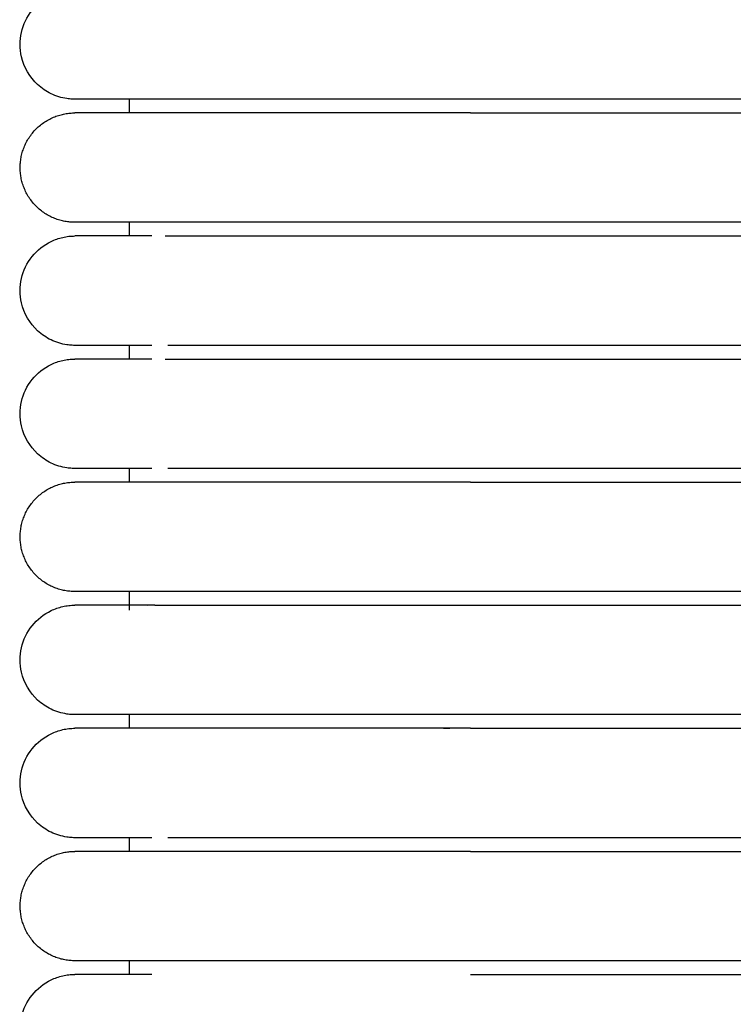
# Model space of a CAD drawing. Header units: millimetres. Extents: x -31695 to -19845, y -5614 to 7253.
# Tile 87 of 256: x -31406 to -31380, y 4864 to 4900. Entities that reach past the tile are written whole.
import ezdxf

# ---------------------------------------------------------------- set-up
doc = ezdxf.new("R2010")
doc.units = ezdxf.units.MM
doc.layers.add('2d', color=7, linetype='Continuous', true_color=0x000000)

msp = doc.modelspace()

# ---------------------------------------------------------------- linework, layer by layer
at = {"layer": '2d', "linetype": 'Continuous', "lineweight": -3}
for points, knots in [([(-31404.205, 4896.995), (-31404.238, 4896.995), (-31404.271, 4896.996), (-31404.371, 4897.001), (-31404.437, 4897.008), (-31404.503, 4897.017), (-31404.7, 4897.047), (-31404.893, 4897.107), (-31405.072, 4897.193), (-31405.252, 4897.28), (-31405.419, 4897.393), (-31405.565, 4897.529), (-31405.857, 4897.8), (-31406.066, 4898.161), (-31406.155, 4898.55), (-31406.221, 4898.842), (-31406.221, 4899.149), (-31406.154, 4899.44), (-31406.088, 4899.732), (-31405.955, 4900.008), (-31405.768, 4900.242), (-31405.582, 4900.476), (-31405.342, 4900.667), (-31405.072, 4900.797), (-31404.937, 4900.862), (-31404.795, 4900.912), (-31404.649, 4900.945), (-31404.576, 4900.962), (-31404.503, 4900.974), (-31404.391, 4900.987), (-31404.354, 4900.99), (-31404.288, 4900.993), (-31404.232, 4900.994), (-31404.204, 4900.995)], [23.44555, 23.44555, 23.44555, 23.44555, 23.445651, 23.445651, 23.445853, 23.445853, 23.445853, 24.046298, 24.046298, 24.046298, 24.647108, 24.647108, 24.647108, 25.861391, 25.861391, 25.861391, 26.766947, 26.766947, 26.766947, 27.671851, 27.671851, 27.671851, 28.577115, 28.577115, 28.577115, 29.026854, 29.026854, 29.026854, 29.266292, 29.266292, 29.386004, 29.386004, 29.475728, 29.475728, 29.475728, 29.475728]), ([(-31401.386, 4896.995), (-31402.069, 4896.995), (-31402.631, 4896.995), (-31403.067, 4896.995), (-31403.437, 4896.995), (-31403.715, 4896.995), (-31403.904, 4896.995), (-31404.092, 4896.995), (-31404.191, 4896.995), (-31404.204, 4896.995)], [0, 0, 0, 0, 8.585639, 8.585639, 8.585639, 15.831644, 15.831644, 15.831644, 22.972454, 22.972454, 22.972454, 22.972454]), ([(-31404.205, 4887.995), (-31404.238, 4887.995), (-31404.271, 4887.996), (-31404.371, 4888.001), (-31404.437, 4888.008), (-31404.503, 4888.017), (-31404.7, 4888.047), (-31404.893, 4888.107), (-31405.072, 4888.193), (-31405.252, 4888.28), (-31405.419, 4888.393), (-31405.565, 4888.529), (-31405.857, 4888.8), (-31406.066, 4889.161), (-31406.155, 4889.55), (-31406.221, 4889.842), (-31406.221, 4890.149), (-31406.154, 4890.44), (-31406.088, 4890.732), (-31405.955, 4891.008), (-31405.768, 4891.242), (-31405.582, 4891.476), (-31405.342, 4891.667), (-31405.072, 4891.797), (-31404.937, 4891.862), (-31404.795, 4891.912), (-31404.649, 4891.945), (-31404.576, 4891.962), (-31404.503, 4891.974), (-31404.391, 4891.987), (-31404.354, 4891.99), (-31404.288, 4891.993), (-31404.232, 4891.994), (-31404.204, 4891.995)], [23.445517, 23.445517, 23.445517, 23.445517, 23.445629, 23.445629, 23.445853, 23.445853, 23.445853, 24.046298, 24.046298, 24.046298, 24.647108, 24.647108, 24.647108, 25.861391, 25.861391, 25.861391, 26.766947, 26.766947, 26.766947, 27.671851, 27.671851, 27.671851, 28.577115, 28.577115, 28.577115, 29.026854, 29.026854, 29.026854, 29.266292, 29.266292, 29.386004, 29.386004, 29.475728, 29.475728, 29.475728, 29.475728]), ([(-31401.385, 4891.995), (-31402.071, 4891.995), (-31402.632, 4891.995), (-31403.066, 4891.995), (-31403.436, 4891.995), (-31403.715, 4891.995), (-31403.904, 4891.995), (-31404.092, 4891.995), (-31404.191, 4891.995), (-31404.204, 4891.995)], [0, 0, 0, 0, 8.649968, 8.649968, 8.649968, 15.950267, 15.950267, 15.950267, 23.144583, 23.144583, 23.144583, 23.144583]), ([(-31401.386, 4887.995), (-31402.069, 4887.995), (-31402.631, 4887.995), (-31403.067, 4887.995), (-31403.437, 4887.995), (-31403.715, 4887.995), (-31403.904, 4887.995), (-31404.092, 4887.995), (-31404.191, 4887.995), (-31404.204, 4887.995)], [0, 0, 0, 0, 8.58564, 8.58564, 8.58564, 15.831646, 15.831646, 15.831646, 22.972458, 22.972458, 22.972458, 22.972458]), ([(-31389.743, 4887.995), (-31389.944, 4887.995), (-31390.147, 4887.995), (-31390.348, 4887.995), (-31390.549, 4887.995), (-31390.75, 4887.995), (-31390.951, 4887.995), (-31391.152, 4887.995), (-31391.353, 4887.995), (-31391.553, 4887.995), (-31391.753, 4887.995), (-31391.952, 4887.995), (-31392.151, 4887.995), (-31392.35, 4887.995), (-31392.547, 4887.995), (-31392.744, 4887.995), (-31392.94, 4887.995), (-31393.136, 4887.995), (-31393.33, 4887.995), (-31393.354, 4887.995), (-31393.378, 4887.995), (-31393.402, 4887.995), (-31393.427, 4887.995), (-31393.451, 4887.995), (-31393.475, 4887.995), (-31393.523, 4887.995), (-31393.572, 4887.995), (-31393.62, 4887.995), (-31393.716, 4887.995), (-31393.812, 4887.995), (-31393.907, 4887.995), (-31394.098, 4887.995), (-31394.287, 4887.995), (-31394.474, 4887.995), (-31394.662, 4887.995), (-31394.847, 4887.995), (-31395.029, 4887.995), (-31395.21, 4887.995), (-31395.389, 4887.995), (-31395.564, 4887.995), (-31395.739, 4887.995), (-31395.911, 4887.995), (-31396.08, 4887.995), (-31396.249, 4887.995), (-31396.414, 4887.995), (-31396.576, 4887.995), (-31396.738, 4887.995), (-31396.897, 4887.995), (-31397.052, 4887.995), (-31397.206, 4887.995), (-31397.358, 4887.995), (-31397.505, 4887.995), (-31397.653, 4887.995), (-31397.797, 4887.995), (-31397.936, 4887.995), (-31398.076, 4887.995), (-31398.212, 4887.995), (-31398.345, 4887.995), (-31398.346, 4887.995), (-31398.348, 4887.995), (-31398.356, 4887.995), (-31398.36, 4887.995), (-31398.364, 4887.995), (-31398.368, 4887.995), (-31398.376, 4887.995), (-31398.383, 4887.995), (-31398.391, 4887.995), (-31398.407, 4887.995), (-31398.422, 4887.995), (-31398.437, 4887.995), (-31398.468, 4887.995), (-31398.499, 4887.995), (-31398.53, 4887.995), (-31398.56, 4887.995), (-31398.591, 4887.995), (-31398.621, 4887.995), (-31398.636, 4887.995), (-31398.651, 4887.995), (-31398.666, 4887.995), (-31398.674, 4887.995), (-31398.682, 4887.995), (-31398.689, 4887.995), (-31398.697, 4887.995), (-31398.704, 4887.995), (-31398.712, 4887.995), (-31398.742, 4887.995), (-31398.772, 4887.995), (-31398.801, 4887.995), (-31398.831, 4887.995), (-31398.861, 4887.995), (-31398.89, 4887.995), (-31398.92, 4887.995), (-31398.949, 4887.995), (-31398.978, 4887.995), (-31398.993, 4887.995), (-31399.007, 4887.995), (-31399.022, 4887.995), (-31399.036, 4887.995), (-31399.051, 4887.995), (-31399.065, 4887.995), (-31399.123, 4887.995), (-31399.18, 4887.995), (-31399.236, 4887.995), (-31399.293, 4887.995), (-31399.348, 4887.995), (-31399.403, 4887.995), (-31399.458, 4887.995), (-31399.513, 4887.995), (-31399.566, 4887.995), (-31399.62, 4887.995), (-31399.673, 4887.995), (-31399.725, 4887.995), (-31399.751, 4887.995), (-31399.777, 4887.995), (-31399.802, 4887.995), (-31399.828, 4887.995), (-31399.853, 4887.995), (-31399.879, 4887.995), (-31399.929, 4887.995), (-31399.979, 4887.995), (-31400.028, 4887.995), (-31400.04, 4887.995), (-31400.052, 4887.995), (-31400.065, 4887.995), (-31400.068, 4887.995), (-31400.071, 4887.995), (-31400.083, 4887.995), (-31400.089, 4887.995), (-31400.095, 4887.995), (-31400.101, 4887.995), (-31400.113, 4887.995), (-31400.125, 4887.995), (-31400.137, 4887.995), (-31400.149, 4887.995), (-31400.16, 4887.995), (-31400.172, 4887.995), (-31400.184, 4887.995), (-31400.196, 4887.995), (-31400.208, 4887.995), (-31400.219, 4887.995), (-31400.231, 4887.995), (-31400.242, 4887.995), (-31400.266, 4887.995), (-31400.289, 4887.995), (-31400.311, 4887.995), (-31400.334, 4887.995), (-31400.357, 4887.995), (-31400.379, 4887.995), (-31400.401, 4887.995), (-31400.423, 4887.995), (-31400.445, 4887.995), (-31400.451, 4887.995), (-31400.456, 4887.995), (-31400.461, 4887.995), (-31400.467, 4887.995), (-31400.472, 4887.995), (-31400.478, 4887.995), (-31400.483, 4887.995), (-31400.489, 4887.995), (-31400.494, 4887.995), (-31400.499, 4887.995), (-31400.505, 4887.995), (-31400.51, 4887.995), (-31400.531, 4887.995), (-31400.552, 4887.995), (-31400.573, 4887.995), (-31400.584, 4887.995), (-31400.594, 4887.995), (-31400.605, 4887.995), (-31400.615, 4887.995), (-31400.625, 4887.995), (-31400.635, 4887.995), (-31400.64, 4887.995), (-31400.646, 4887.995), (-31400.651, 4887.995), (-31400.653, 4887.995), (-31400.656, 4887.995), (-31400.666, 4887.995), (-31400.676, 4887.995), (-31400.686, 4887.995), (-31400.696, 4887.995), (-31400.701, 4887.995), (-31400.706, 4887.995), (-31400.711, 4887.995), (-31400.716, 4887.995), (-31400.721, 4887.995), (-31400.726, 4887.995), (-31400.728, 4887.995), (-31400.731, 4887.995), (-31400.74, 4887.995), (-31400.745, 4887.995), (-31400.75, 4887.995), (-31400.809, 4887.995)], [0, 0, 0, 0, 0.610358, 0.610358, 0.610358, 1.221927, 1.221927, 1.221927, 1.83461, 1.83461, 1.83461, 2.448304, 2.448304, 2.448304, 3.0629, 3.0629, 3.0629, 3.678308, 3.678308, 3.678308, 3.755279, 3.755279, 3.755279, 3.832262, 3.832262, 3.832262, 3.986263, 3.986263, 3.986263, 4.294407, 4.294407, 4.294407, 4.911284, 4.911284, 4.911284, 5.527266, 5.527266, 5.527266, 6.137548, 6.137548, 6.137548, 6.742447, 6.742447, 6.742447, 7.342023, 7.342023, 7.342023, 7.936208, 7.936208, 7.936208, 8.524878, 8.524878, 8.524878, 9.107824, 9.107824, 9.107824, 9.684792, 9.684792, 9.684792, 9.701692, 9.701692, 9.701692, 9.718601, 9.718601, 9.718601, 9.752443, 9.752443, 9.752443, 9.820216, 9.820216, 9.820216, 9.95612, 9.95612, 9.95612, 10.092494, 10.092494, 10.092494, 10.160856, 10.160856, 10.160856, 10.19508, 10.19508, 10.19508, 10.229333, 10.229333, 10.229333, 10.36663, 10.36663, 10.36663, 10.50438, 10.50438, 10.50438, 10.642574, 10.642574, 10.642574, 10.711837, 10.711837, 10.711837, 10.78121, 10.78121, 10.78121, 11.059782, 11.059782, 11.059782, 11.340054, 11.340054, 11.340054, 11.621987, 11.621987, 11.621987, 11.905551, 11.905551, 11.905551, 12.047936, 12.047936, 12.047936, 12.190719, 12.190719, 12.190719, 12.477472, 12.477472, 12.477472, 12.549405, 12.549405, 12.549405, 12.585409, 12.585409, 12.585409, 12.621437, 12.621437, 12.621437, 12.693566, 12.693566, 12.693566, 12.765793, 12.765793, 12.765793, 12.838117, 12.838117, 12.838117, 12.910539, 12.910539, 12.910539, 13.055673, 13.055673, 13.055673, 13.201197, 13.201197, 13.201197, 13.347111, 13.347111, 13.347111, 13.38365, 13.38365, 13.38365, 13.420214, 13.420214, 13.420214, 13.456803, 13.456803, 13.456803, 13.493415, 13.493415, 13.493415, 13.64011, 13.64011, 13.64011, 13.713606, 13.713606, 13.713606, 13.787199, 13.787199, 13.787199, 13.824034, 13.824034, 13.824034, 13.860892, 13.860892, 13.860892, 13.934684, 13.934684, 13.934684, 13.971618, 13.971618, 13.971618, 14.008576, 14.008576, 14.008576, 14.045559, 14.045559, 14.045559, 14.082567, 14.082567, 14.082567, 14.082567]), ([(-31404.205, 4883.495), (-31404.238, 4883.495), (-31404.271, 4883.496), (-31404.371, 4883.501), (-31404.437, 4883.508), (-31404.503, 4883.517), (-31404.7, 4883.547), (-31404.893, 4883.607), (-31405.072, 4883.693), (-31405.252, 4883.78), (-31405.419, 4883.893), (-31405.565, 4884.029), (-31405.857, 4884.3), (-31406.066, 4884.661), (-31406.155, 4885.05), (-31406.221, 4885.342), (-31406.221, 4885.649), (-31406.154, 4885.94), (-31406.088, 4886.232), (-31405.955, 4886.508), (-31405.768, 4886.742), (-31405.582, 4886.976), (-31405.342, 4887.167), (-31405.072, 4887.297), (-31404.937, 4887.362), (-31404.795, 4887.412), (-31404.649, 4887.445), (-31404.576, 4887.462), (-31404.503, 4887.474), (-31404.391, 4887.487), (-31404.354, 4887.49), (-31404.288, 4887.493), (-31404.232, 4887.494), (-31404.204, 4887.495)], [23.445666, 23.445666, 23.445666, 23.445666, 23.445728, 23.445728, 23.445853, 23.445853, 23.445853, 24.046298, 24.046298, 24.046298, 24.647108, 24.647108, 24.647108, 25.861391, 25.861391, 25.861391, 26.766947, 26.766947, 26.766947, 27.671851, 27.671851, 27.671851, 28.577115, 28.577115, 28.577115, 29.026854, 29.026854, 29.026854, 29.266292, 29.266292, 29.386004, 29.386004, 29.475728, 29.475728, 29.475728, 29.475728]), ([(-31401.385, 4887.495), (-31402.071, 4887.495), (-31402.632, 4887.495), (-31403.066, 4887.495), (-31403.436, 4887.495), (-31403.715, 4887.495), (-31403.904, 4887.495), (-31404.092, 4887.495), (-31404.191, 4887.495), (-31404.204, 4887.495)], [0, 0, 0, 0, 8.649968, 8.649968, 8.649968, 15.950267, 15.950267, 15.950267, 23.144583, 23.144583, 23.144583, 23.144583]), ([(-31401.386, 4883.495), (-31402.069, 4883.495), (-31402.631, 4883.495), (-31403.067, 4883.495), (-31403.437, 4883.495), (-31403.715, 4883.495), (-31403.904, 4883.495), (-31404.092, 4883.495), (-31404.191, 4883.495), (-31404.204, 4883.495)], [0, 0, 0, 0, 8.585641, 8.585641, 8.585641, 15.831647, 15.831647, 15.831647, 22.972459, 22.972459, 22.972459, 22.972459]), ([(-31389.743, 4883.495), (-31389.944, 4883.495), (-31390.147, 4883.495), (-31390.348, 4883.495), (-31390.549, 4883.495), (-31390.75, 4883.495), (-31390.951, 4883.495), (-31391.152, 4883.495), (-31391.353, 4883.495), (-31391.553, 4883.495), (-31391.753, 4883.495), (-31391.952, 4883.495), (-31392.151, 4883.495), (-31392.35, 4883.495), (-31392.547, 4883.495), (-31392.744, 4883.495), (-31392.94, 4883.495), (-31393.136, 4883.495), (-31393.33, 4883.495), (-31393.354, 4883.495), (-31393.378, 4883.495), (-31393.402, 4883.495), (-31393.427, 4883.495), (-31393.451, 4883.495), (-31393.475, 4883.495), (-31393.523, 4883.495), (-31393.572, 4883.495), (-31393.62, 4883.495), (-31393.716, 4883.495), (-31393.812, 4883.495), (-31393.907, 4883.495), (-31394.098, 4883.495), (-31394.287, 4883.495), (-31394.474, 4883.495), (-31394.662, 4883.495), (-31394.847, 4883.495), (-31395.029, 4883.495), (-31395.21, 4883.495), (-31395.389, 4883.495), (-31395.564, 4883.495), (-31395.739, 4883.495), (-31395.911, 4883.495), (-31396.08, 4883.495), (-31396.249, 4883.495), (-31396.414, 4883.495), (-31396.576, 4883.495), (-31396.738, 4883.495), (-31396.897, 4883.495), (-31397.052, 4883.495), (-31397.206, 4883.495), (-31397.358, 4883.495), (-31397.505, 4883.495), (-31397.652, 4883.495), (-31397.796, 4883.495), (-31397.936, 4883.495), (-31398.076, 4883.495), (-31398.212, 4883.495), (-31398.345, 4883.495), (-31398.346, 4883.495), (-31398.348, 4883.495), (-31398.356, 4883.495), (-31398.36, 4883.495), (-31398.364, 4883.495), (-31398.368, 4883.495), (-31398.376, 4883.495), (-31398.383, 4883.495), (-31398.391, 4883.495), (-31398.407, 4883.495), (-31398.422, 4883.495), (-31398.437, 4883.495), (-31398.468, 4883.495), (-31398.499, 4883.495), (-31398.53, 4883.495), (-31398.56, 4883.495), (-31398.591, 4883.495), (-31398.621, 4883.495), (-31398.636, 4883.495), (-31398.651, 4883.495), (-31398.666, 4883.495), (-31398.674, 4883.495), (-31398.682, 4883.495), (-31398.689, 4883.495), (-31398.697, 4883.495), (-31398.704, 4883.495), (-31398.712, 4883.495), (-31398.742, 4883.495), (-31398.772, 4883.495), (-31398.801, 4883.495), (-31398.831, 4883.495), (-31398.861, 4883.495), (-31398.89, 4883.495), (-31398.92, 4883.495), (-31398.949, 4883.495), (-31398.978, 4883.495), (-31398.993, 4883.495), (-31399.007, 4883.495), (-31399.022, 4883.495), (-31399.036, 4883.495), (-31399.051, 4883.495), (-31399.065, 4883.495), (-31399.123, 4883.495), (-31399.18, 4883.495), (-31399.236, 4883.495), (-31399.293, 4883.495), (-31399.348, 4883.495), (-31399.403, 4883.495), (-31399.458, 4883.495), (-31399.513, 4883.495), (-31399.566, 4883.495), (-31399.62, 4883.495), (-31399.673, 4883.495), (-31399.725, 4883.495), (-31399.751, 4883.495), (-31399.777, 4883.495), (-31399.802, 4883.495), (-31399.828, 4883.495), (-31399.854, 4883.495), (-31399.879, 4883.495), (-31399.929, 4883.495), (-31399.979, 4883.495), (-31400.028, 4883.495), (-31400.04, 4883.495), (-31400.052, 4883.495), (-31400.065, 4883.495), (-31400.068, 4883.495), (-31400.071, 4883.495), (-31400.083, 4883.495), (-31400.089, 4883.495), (-31400.095, 4883.495), (-31400.101, 4883.495), (-31400.113, 4883.495), (-31400.125, 4883.495), (-31400.137, 4883.495), (-31400.149, 4883.495), (-31400.16, 4883.495), (-31400.172, 4883.495), (-31400.184, 4883.495), (-31400.196, 4883.495), (-31400.208, 4883.495), (-31400.219, 4883.495), (-31400.231, 4883.495), (-31400.242, 4883.495), (-31400.266, 4883.495), (-31400.289, 4883.495), (-31400.311, 4883.495), (-31400.334, 4883.495), (-31400.357, 4883.495), (-31400.379, 4883.495), (-31400.401, 4883.495), (-31400.423, 4883.495), (-31400.445, 4883.495), (-31400.451, 4883.495), (-31400.456, 4883.495), (-31400.461, 4883.495), (-31400.467, 4883.495), (-31400.472, 4883.495), (-31400.478, 4883.495), (-31400.483, 4883.495), (-31400.489, 4883.495), (-31400.494, 4883.495), (-31400.499, 4883.495), (-31400.505, 4883.495), (-31400.51, 4883.495), (-31400.531, 4883.495), (-31400.553, 4883.495), (-31400.573, 4883.495), (-31400.584, 4883.495), (-31400.594, 4883.495), (-31400.605, 4883.495), (-31400.615, 4883.495), (-31400.625, 4883.495), (-31400.635, 4883.495), (-31400.64, 4883.495), (-31400.646, 4883.495), (-31400.651, 4883.495), (-31400.653, 4883.495), (-31400.656, 4883.495), (-31400.666, 4883.495), (-31400.676, 4883.495), (-31400.686, 4883.495), (-31400.696, 4883.495), (-31400.701, 4883.495), (-31400.706, 4883.495), (-31400.711, 4883.495), (-31400.716, 4883.495), (-31400.721, 4883.495), (-31400.726, 4883.495), (-31400.728, 4883.495), (-31400.731, 4883.495), (-31400.74, 4883.495), (-31400.745, 4883.495), (-31400.75, 4883.495), (-31400.809, 4883.495)], [0, 0, 0, 0, 0.610358, 0.610358, 0.610358, 1.221927, 1.221927, 1.221927, 1.83461, 1.83461, 1.83461, 2.448304, 2.448304, 2.448304, 3.0629, 3.0629, 3.0629, 3.678308, 3.678308, 3.678308, 3.75528, 3.75528, 3.75528, 3.832263, 3.832263, 3.832263, 3.986264, 3.986264, 3.986264, 4.294407, 4.294407, 4.294407, 4.911284, 4.911284, 4.911284, 5.527266, 5.527266, 5.527266, 6.137548, 6.137548, 6.137548, 6.742447, 6.742447, 6.742447, 7.342024, 7.342024, 7.342024, 7.936209, 7.936209, 7.936209, 8.524879, 8.524879, 8.524879, 9.107824, 9.107824, 9.107824, 9.684792, 9.684792, 9.684792, 9.701692, 9.701692, 9.701692, 9.718602, 9.718602, 9.718602, 9.752443, 9.752443, 9.752443, 9.820216, 9.820216, 9.820216, 9.95612, 9.95612, 9.95612, 10.092495, 10.092495, 10.092495, 10.160857, 10.160857, 10.160857, 10.195081, 10.195081, 10.195081, 10.229334, 10.229334, 10.229334, 10.366631, 10.366631, 10.366631, 10.50438, 10.50438, 10.50438, 10.642575, 10.642575, 10.642575, 10.711838, 10.711838, 10.711838, 10.78121, 10.78121, 10.78121, 11.059782, 11.059782, 11.059782, 11.340054, 11.340054, 11.340054, 11.621987, 11.621987, 11.621987, 11.905552, 11.905552, 11.905552, 12.047936, 12.047936, 12.047936, 12.190719, 12.190719, 12.190719, 12.477472, 12.477472, 12.477472, 12.549406, 12.549406, 12.549406, 12.585409, 12.585409, 12.585409, 12.621437, 12.621437, 12.621437, 12.693567, 12.693567, 12.693567, 12.765794, 12.765794, 12.765794, 12.838118, 12.838118, 12.838118, 12.910539, 12.910539, 12.910539, 13.055674, 13.055674, 13.055674, 13.201198, 13.201198, 13.201198, 13.347111, 13.347111, 13.347111, 13.38365, 13.38365, 13.38365, 13.420214, 13.420214, 13.420214, 13.456803, 13.456803, 13.456803, 13.493416, 13.493416, 13.493416, 13.640111, 13.640111, 13.640111, 13.713606, 13.713606, 13.713606, 13.7872, 13.7872, 13.7872, 13.824034, 13.824034, 13.824034, 13.860893, 13.860893, 13.860893, 13.934685, 13.934685, 13.934685, 13.971618, 13.971618, 13.971618, 14.008576, 14.008576, 14.008576, 14.045559, 14.045559, 14.045559, 14.082568, 14.082568, 14.082568, 14.082568]), ([(-31404.205, 4874.495), (-31404.238, 4874.495), (-31404.271, 4874.496), (-31404.371, 4874.501), (-31404.437, 4874.508), (-31404.503, 4874.517), (-31404.7, 4874.547), (-31404.892, 4874.607), (-31405.072, 4874.693), (-31405.252, 4874.78), (-31405.419, 4874.893), (-31405.565, 4875.029), (-31405.857, 4875.3), (-31406.066, 4875.661), (-31406.155, 4876.05), (-31406.221, 4876.342), (-31406.221, 4876.649), (-31406.154, 4876.94), (-31406.088, 4877.232), (-31405.955, 4877.508), (-31405.768, 4877.742), (-31405.582, 4877.976), (-31405.342, 4878.167), (-31405.072, 4878.297), (-31404.937, 4878.362), (-31404.795, 4878.412), (-31404.649, 4878.445), (-31404.576, 4878.462), (-31404.503, 4878.474), (-31404.391, 4878.487), (-31404.354, 4878.49), (-31404.288, 4878.493), (-31404.232, 4878.494), (-31404.204, 4878.495)], [23.444104, 23.444104, 23.444104, 23.444104, 23.444673, 23.444673, 23.445821, 23.445821, 23.445821, 24.04618, 24.04618, 24.04618, 24.646988, 24.646988, 24.646988, 25.861277, 25.861277, 25.861277, 26.766819, 26.766819, 26.766819, 27.671715, 27.671715, 27.671715, 28.57696, 28.57696, 28.57696, 29.026694, 29.026694, 29.026694, 29.266131, 29.266131, 29.385842, 29.385842, 29.475564, 29.475564, 29.475564, 29.475564]), ([(-31401.385, 4878.495), (-31402.071, 4878.495), (-31402.632, 4878.495), (-31403.066, 4878.495), (-31403.436, 4878.495), (-31403.715, 4878.495), (-31403.904, 4878.495), (-31404.092, 4878.495), (-31404.191, 4878.495), (-31404.204, 4878.495)], [0, 0, 0, 0, 8.649967, 8.649967, 8.649967, 15.950266, 15.950266, 15.950266, 23.144582, 23.144582, 23.144582, 23.144582]), ([(-31401.277, 4878.495), (-31401.281, 4878.495), (-31401.285, 4878.495), (-31401.304, 4878.495), (-31401.319, 4878.495), (-31401.333, 4878.495)], [2.497675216, 2.497675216, 2.497675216, 2.497675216, 2.497967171, 2.497967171, 2.498976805, 2.498976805, 2.498976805, 2.498976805]), ([(-31401.277, 4878.495), (-31401.273, 4878.495), (-31401.27, 4878.495), (-31401.266, 4878.495), (-31401.224, 4878.495), (-31401.179, 4878.495), (-31401.131, 4878.495), (-31401.083, 4878.495), (-31401.032, 4878.495), (-31400.979, 4878.495), (-31400.953, 4878.495), (-31400.926, 4878.495), (-31400.898, 4878.495)], [2.256389, 2.256389, 2.256389, 2.256389, 2.294674, 2.294674, 2.294674, 2.750256, 2.750256, 2.750256, 3.204628, 3.204628, 3.204628, 3.431183, 3.431183, 3.431183, 3.431183]), ([(-31401.386, 4874.495), (-31402.069, 4874.495), (-31402.631, 4874.495), (-31403.067, 4874.495), (-31403.437, 4874.495), (-31403.715, 4874.495), (-31403.904, 4874.495), (-31404.093, 4874.495), (-31404.191, 4874.495), (-31404.204, 4874.495)], [0, 0, 0, 0, 8.587773, 8.587773, 8.587773, 15.835579, 15.835579, 15.835579, 22.978165, 22.978165, 22.978165, 22.978165]), ([(-31404.204, 4869.995), (-31404.205, 4869.995), (-31404.205, 4869.995), (-31404.238, 4869.995), (-31404.271, 4869.996), (-31404.371, 4870.001), (-31404.437, 4870.008), (-31404.503, 4870.017), (-31404.7, 4870.047), (-31404.892, 4870.107), (-31405.072, 4870.193), (-31405.252, 4870.28), (-31405.419, 4870.393), (-31405.565, 4870.529), (-31405.857, 4870.8), (-31406.066, 4871.161), (-31406.155, 4871.55), (-31406.221, 4871.842), (-31406.221, 4872.149), (-31406.154, 4872.44), (-31406.088, 4872.732), (-31405.955, 4873.008), (-31405.768, 4873.242), (-31405.582, 4873.476), (-31405.342, 4873.667), (-31405.072, 4873.797), (-31404.937, 4873.862), (-31404.795, 4873.912), (-31404.649, 4873.945), (-31404.576, 4873.962), (-31404.503, 4873.974), (-31404.391, 4873.987), (-31404.354, 4873.99), (-31404.288, 4873.993), (-31404.232, 4873.994), (-31404.204, 4873.995)], [22.969496, 22.969496, 22.969496, 22.969496, 23.039465, 23.039465, 23.140712, 23.140712, 23.343271, 23.343271, 23.343271, 23.952265, 23.952265, 23.952265, 24.561714, 24.561714, 24.561714, 25.793468, 25.793468, 25.793468, 26.712033, 26.712033, 26.712033, 27.629944, 27.629944, 27.629944, 28.548208, 28.548208, 28.548208, 29.004411, 29.004411, 29.004411, 29.247292, 29.247292, 29.368725, 29.368725, 29.459737, 29.459737, 29.459737, 29.459737]), ([(-31391.498, 4873.995), (-31397.406, 4873.995), (-31401.289, 4873.995), (-31403.066, 4873.995), (-31403.436, 4873.995), (-31403.715, 4873.995), (-31403.904, 4873.995), (-31404.092, 4873.995), (-31404.191, 4873.995), (-31404.204, 4873.995)], [-26.131293, -26.131293, -26.131293, -26.131293, 8.818765, 8.818765, 8.818765, 16.034048, 16.034048, 16.034048, 23.144582, 23.144582, 23.144582, 23.144582]), ([(-31389.743, 4873.995), (-31389.945, 4873.995), (-31390.53, 4873.995), (-31391.116, 4873.995), (-31391.498, 4873.995)], [1.5131938, 1.5131938, 1.5131938, 1.5131938, 1.5643554, 1.6619678, 1.6619678, 1.6619678, 1.6619678]), ([(-31401.386, 4869.995), (-31402.069, 4869.995), (-31402.631, 4869.995), (-31403.067, 4869.995), (-31403.437, 4869.995), (-31403.715, 4869.995), (-31403.904, 4869.995), (-31404.093, 4869.995), (-31404.191, 4869.995), (-31404.204, 4869.995)], [0, 0, 0, 0, 8.587774, 8.587774, 8.587774, 15.835581, 15.835581, 15.835581, 22.978167, 22.978167, 22.978167, 22.978167]), ([(-31390.531, 4869.995), (-31390.671, 4869.995), (-31390.811, 4869.995), (-31390.951, 4869.995), (-31391.152, 4869.995), (-31391.353, 4869.995), (-31391.553, 4869.995), (-31391.753, 4869.995), (-31391.952, 4869.995), (-31392.151, 4869.995), (-31392.35, 4869.995), (-31392.547, 4869.995), (-31392.744, 4869.995), (-31392.94, 4869.995), (-31393.136, 4869.995), (-31393.33, 4869.995), (-31393.354, 4869.995), (-31393.378, 4869.995), (-31393.402, 4869.995), (-31393.427, 4869.995), (-31393.451, 4869.995), (-31393.475, 4869.995), (-31393.523, 4869.995), (-31393.572, 4869.995), (-31393.62, 4869.995), (-31393.716, 4869.995), (-31393.812, 4869.995), (-31393.907, 4869.995), (-31394.098, 4869.995), (-31394.287, 4869.995), (-31394.474, 4869.995), (-31394.662, 4869.995), (-31394.847, 4869.995), (-31395.029, 4869.995), (-31395.21, 4869.995), (-31395.389, 4869.995), (-31395.564, 4869.995), (-31395.739, 4869.995), (-31395.911, 4869.995), (-31396.08, 4869.995), (-31396.249, 4869.995), (-31396.414, 4869.995), (-31396.576, 4869.995), (-31396.738, 4869.995), (-31396.897, 4869.995), (-31397.052, 4869.995), (-31397.206, 4869.995), (-31397.358, 4869.995), (-31397.505, 4869.995), (-31397.653, 4869.995), (-31397.797, 4869.995), (-31397.936, 4869.995), (-31398.076, 4869.995), (-31398.212, 4869.995), (-31398.345, 4869.995), (-31398.346, 4869.995), (-31398.348, 4869.995), (-31398.356, 4869.995), (-31398.36, 4869.995), (-31398.364, 4869.995), (-31398.368, 4869.995), (-31398.376, 4869.995), (-31398.383, 4869.995), (-31398.391, 4869.995), (-31398.407, 4869.995), (-31398.422, 4869.995), (-31398.437, 4869.995), (-31398.468, 4869.995), (-31398.499, 4869.995), (-31398.53, 4869.995), (-31398.56, 4869.995), (-31398.591, 4869.995), (-31398.621, 4869.995), (-31398.636, 4869.995), (-31398.651, 4869.995), (-31398.666, 4869.995), (-31398.674, 4869.995), (-31398.682, 4869.995), (-31398.689, 4869.995), (-31398.697, 4869.995), (-31398.704, 4869.995), (-31398.712, 4869.995), (-31398.742, 4869.995), (-31398.772, 4869.995), (-31398.801, 4869.995), (-31398.831, 4869.995), (-31398.861, 4869.995), (-31398.89, 4869.995), (-31398.92, 4869.995), (-31398.949, 4869.995), (-31398.978, 4869.995), (-31398.993, 4869.995), (-31399.007, 4869.995), (-31399.022, 4869.995), (-31399.036, 4869.995), (-31399.051, 4869.995), (-31399.065, 4869.995), (-31399.123, 4869.995), (-31399.18, 4869.995), (-31399.236, 4869.995), (-31399.293, 4869.995), (-31399.348, 4869.995), (-31399.403, 4869.995), (-31399.458, 4869.995), (-31399.513, 4869.995), (-31399.566, 4869.995), (-31399.62, 4869.995), (-31399.673, 4869.995), (-31399.725, 4869.995), (-31399.751, 4869.995), (-31399.777, 4869.995), (-31399.802, 4869.995), (-31399.828, 4869.995), (-31399.853, 4869.995), (-31399.879, 4869.995), (-31399.929, 4869.995), (-31399.979, 4869.995), (-31400.028, 4869.995), (-31400.04, 4869.995), (-31400.052, 4869.995), (-31400.065, 4869.995), (-31400.068, 4869.995), (-31400.071, 4869.995), (-31400.083, 4869.995), (-31400.089, 4869.995), (-31400.095, 4869.995), (-31400.101, 4869.995), (-31400.113, 4869.995), (-31400.125, 4869.995), (-31400.137, 4869.995), (-31400.149, 4869.995), (-31400.16, 4869.995), (-31400.172, 4869.995), (-31400.184, 4869.995), (-31400.196, 4869.995), (-31400.208, 4869.995), (-31400.219, 4869.995), (-31400.231, 4869.995), (-31400.242, 4869.995), (-31400.266, 4869.995), (-31400.289, 4869.995), (-31400.311, 4869.995), (-31400.334, 4869.995), (-31400.357, 4869.995), (-31400.379, 4869.995), (-31400.401, 4869.995), (-31400.423, 4869.995), (-31400.445, 4869.995), (-31400.451, 4869.995), (-31400.456, 4869.995), (-31400.461, 4869.995), (-31400.467, 4869.995), (-31400.472, 4869.995), (-31400.478, 4869.995), (-31400.483, 4869.995), (-31400.489, 4869.995), (-31400.494, 4869.995), (-31400.499, 4869.995), (-31400.505, 4869.995), (-31400.51, 4869.995), (-31400.531, 4869.995), (-31400.552, 4869.995), (-31400.573, 4869.995), (-31400.584, 4869.995), (-31400.594, 4869.995), (-31400.605, 4869.995), (-31400.615, 4869.995), (-31400.625, 4869.995), (-31400.635, 4869.995), (-31400.64, 4869.995), (-31400.646, 4869.995), (-31400.651, 4869.995), (-31400.653, 4869.995), (-31400.656, 4869.995), (-31400.666, 4869.995), (-31400.676, 4869.995), (-31400.686, 4869.995), (-31400.696, 4869.995), (-31400.701, 4869.995), (-31400.706, 4869.995), (-31400.711, 4869.995), (-31400.716, 4869.995), (-31400.721, 4869.995), (-31400.726, 4869.995), (-31400.728, 4869.995), (-31400.731, 4869.995), (-31400.74, 4869.995), (-31400.745, 4869.995), (-31400.75, 4869.995), (-31400.809, 4869.995)], [2.547755, 2.547755, 2.547755, 2.547755, 2.973535, 2.973535, 2.973535, 3.586578, 3.586578, 3.586578, 4.200631, 4.200631, 4.200631, 4.815587, 4.815587, 4.815587, 5.431356, 5.431356, 5.431356, 5.508372, 5.508372, 5.508372, 5.5854, 5.5854, 5.5854, 5.739492, 5.739492, 5.739492, 6.047816, 6.047816, 6.047816, 6.665054, 6.665054, 6.665054, 7.281397, 7.281397, 7.281397, 7.892036, 7.892036, 7.892036, 8.49729, 8.49729, 8.49729, 9.097218, 9.097218, 9.097218, 9.691751, 9.691751, 9.691751, 10.280766, 10.280766, 10.280766, 10.864053, 10.864053, 10.864053, 11.441359, 11.441359, 11.441359, 11.458269, 11.458269, 11.458269, 11.475188, 11.475188, 11.475188, 11.509049, 11.509049, 11.509049, 11.576862, 11.576862, 11.576862, 11.712846, 11.712846, 11.712846, 11.8493, 11.8493, 11.8493, 11.917702, 11.917702, 11.917702, 11.951946, 11.951946, 11.951946, 11.986219, 11.986219, 11.986219, 12.123597, 12.123597, 12.123597, 12.261427, 12.261427, 12.261427, 12.399703, 12.399703, 12.399703, 12.469006, 12.469006, 12.469006, 12.538419, 12.538419, 12.538419, 12.817154, 12.817154, 12.817154, 13.097591, 13.097591, 13.097591, 13.379689, 13.379689, 13.379689, 13.663419, 13.663419, 13.663419, 13.805887, 13.805887, 13.805887, 13.948754, 13.948754, 13.948754, 14.235675, 14.235675, 14.235675, 14.307651, 14.307651, 14.307651, 14.343675, 14.343675, 14.343675, 14.379725, 14.379725, 14.379725, 14.451896, 14.451896, 14.451896, 14.524165, 14.524165, 14.524165, 14.596532, 14.596532, 14.596532, 14.668996, 14.668996, 14.668996, 14.814215, 14.814215, 14.814215, 14.959824, 14.959824, 14.959824, 15.105823, 15.105823, 15.105823, 15.142384, 15.142384, 15.142384, 15.17897, 15.17897, 15.17897, 15.21558, 15.21558, 15.21558, 15.252214, 15.252214, 15.252214, 15.398995, 15.398995, 15.398995, 15.472533, 15.472533, 15.472533, 15.54617, 15.54617, 15.54617, 15.583026, 15.583026, 15.583026, 15.619906, 15.619906, 15.619906, 15.693741, 15.693741, 15.693741, 15.730696, 15.730696, 15.730696, 15.767676, 15.767676, 15.767676, 15.804681, 15.804681, 15.804681, 15.841711, 15.841711, 15.841711, 15.841711]), ([(-31389.743, 4869.995), (-31389.945, 4869.995), (-31390.146, 4869.995), (-31390.348, 4869.995), (-31390.409, 4869.995), (-31390.47, 4869.995), (-31390.531, 4869.995)], [1.7577839, 1.7577839, 1.7577839, 1.7577839, 2.3635354, 2.3635354, 2.3635354, 2.5477547, 2.5477547, 2.5477547, 2.5477547]), ([(-31404.204, 4860.995), (-31404.205, 4860.995), (-31404.205, 4860.995), (-31404.238, 4860.995), (-31404.271, 4860.996), (-31404.371, 4861.001), (-31404.437, 4861.008), (-31404.503, 4861.017), (-31404.7, 4861.047), (-31404.892, 4861.107), (-31405.072, 4861.193), (-31405.252, 4861.28), (-31405.419, 4861.393), (-31405.565, 4861.529), (-31405.857, 4861.8), (-31406.066, 4862.161), (-31406.155, 4862.55), (-31406.221, 4862.842), (-31406.221, 4863.149), (-31406.154, 4863.44), (-31406.088, 4863.732), (-31405.955, 4864.008), (-31405.768, 4864.242), (-31405.582, 4864.476), (-31405.342, 4864.667), (-31405.072, 4864.797), (-31404.937, 4864.862), (-31404.795, 4864.912), (-31404.649, 4864.945), (-31404.576, 4864.962), (-31404.503, 4864.974), (-31404.391, 4864.987), (-31404.354, 4864.99), (-31404.288, 4864.993), (-31404.232, 4864.994), (-31404.204, 4864.995)], [22.969562, 22.969562, 22.969562, 22.969562, 23.039532, 23.039532, 23.140725, 23.140725, 23.343285, 23.343285, 23.343285, 23.952277, 23.952277, 23.952277, 24.561724, 24.561724, 24.561724, 25.793474, 25.793474, 25.793474, 26.712036, 26.712036, 26.712036, 27.629944, 27.629944, 27.629944, 28.548206, 28.548206, 28.548206, 29.004407, 29.004407, 29.004407, 29.247287, 29.247287, 29.36872, 29.36872, 29.459732, 29.459732, 29.459732, 29.459732]), ([(-31401.385, 4864.995), (-31402.071, 4864.995), (-31402.632, 4864.995), (-31403.066, 4864.995), (-31403.436, 4864.995), (-31403.715, 4864.995), (-31403.904, 4864.995), (-31404.092, 4864.995), (-31404.191, 4864.995), (-31404.204, 4864.995)], [0, 0, 0, 0, 8.649967, 8.649967, 8.649967, 15.950266, 15.950266, 15.950266, 23.144582, 23.144582, 23.144582, 23.144582])]:
    msp.add_open_spline(points, degree=3, knots=knots, dxfattribs=at)
for points, degree in [([(-31402.204, 4896.495), (-31402.204, 4896.745), (-31402.204, 4896.995)], 2), ([(-31372.204, 4896.995), (-31386.795, 4896.995), (-31401.386, 4896.995)], 2), ([(-31389.743, 4896.495), (-31380.974, 4896.495), (-31372.204, 4896.495)], 2), ([(-31402.204, 4891.995), (-31402.204, 4892.245), (-31402.204, 4892.495)], 2), ([(-31372.204, 4892.495), (-31380.974, 4892.495), (-31389.743, 4892.495)], 2), ([(-31400.898, 4891.995), (-31386.551, 4891.995), (-31372.204, 4891.995)], 2), ([(-31402.204, 4887.495), (-31402.204, 4887.745), (-31402.204, 4887.995)], 2), ([(-31372.204, 4887.995), (-31380.974, 4887.995), (-31389.743, 4887.995)], 2), ([(-31400.898, 4887.495), (-31386.551, 4887.495), (-31372.204, 4887.495)], 2), ([(-31402.204, 4882.995), (-31402.204, 4883.245), (-31402.204, 4883.495)], 2), ([(-31372.204, 4883.495), (-31380.974, 4883.495), (-31389.743, 4883.495)], 2), ([(-31389.743, 4882.995), (-31380.974, 4882.995), (-31372.204, 4882.995)], 2), ([(-31402.204, 4878.308), (-31402.204, 4878.652), (-31402.204, 4878.995)], 2), ([(-31402.204, 4878.308), (-31402.204, 4878.652), (-31402.204, 4878.995)], 2), ([(-31372.204, 4878.995), (-31380.974, 4878.995), (-31389.743, 4878.995)], 2), ([(-31401.537, 4878.489), (-31401.585, 4878.493), (-31401.634, 4878.495), (-31401.683, 4878.495)], 3), ([(-31401.333, 4878.495), (-31401.351, 4878.495), (-31401.368, 4878.495), (-31401.385, 4878.495)], 3), ([(-31400.898, 4878.495), (-31386.551, 4878.495), (-31372.204, 4878.495)], 2), ([(-31402.204, 4873.995), (-31402.204, 4874.245), (-31402.204, 4874.495)], 2), ([(-31372.204, 4874.495), (-31386.795, 4874.495), (-31401.386, 4874.495)], 2), ([(-31390.724, 4873.995), (-31390.648, 4873.995), (-31390.573, 4873.995), (-31390.498, 4873.995)], 3), ([(-31389.743, 4873.995), (-31380.974, 4873.995), (-31372.204, 4873.995)], 2), ([(-31402.204, 4869.495), (-31402.204, 4869.745), (-31402.204, 4869.995)], 2), ([(-31372.204, 4869.995), (-31380.974, 4869.995), (-31389.743, 4869.995)], 2), ([(-31389.743, 4869.495), (-31380.974, 4869.495), (-31372.204, 4869.495)], 2), ([(-31402.204, 4864.995), (-31402.204, 4865.245), (-31402.204, 4865.495)], 2), ([(-31372.204, 4865.495), (-31380.974, 4865.495), (-31389.743, 4865.495)], 2), ([(-31389.743, 4864.995), (-31380.974, 4864.995), (-31372.204, 4864.995)], 2)]:
    msp.add_open_spline(points, degree=degree, dxfattribs=at)
for points, weights, knots in [([(-31404.204, 4892.495), (-31406.204, 4892.495), (-31406.204, 4894.495), (-31406.204, 4896.495), (-31404.204, 4896.495)], [1, 0.707106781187, 1, 0.707106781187, 1], [0, 0, 0, 1.570796, 1.570796, 3.141593, 3.141593, 3.141593]), ([(-31389.743, 4896.495), (-31394.714, 4896.495), (-31398.229, 4896.495), (-31400.58, 4896.495), (-31401.385, 4896.495)], [1, 0.853553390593, 0.853553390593, 0.853553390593, 0.919067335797], [0, 0, 0, 9.941125, 9.941125, 16.590224, 16.590224, 16.590224]), ([(-31389.743, 4892.495), (-31394.714, 4892.495), (-31398.229, 4892.495), (-31400.58, 4892.495), (-31401.385, 4892.495)], [1, 0.853553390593, 0.853553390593, 0.853553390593, 0.919067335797], [0, 0, 0, 9.941125, 9.941125, 16.590224, 16.590224, 16.590224]), ([(-31404.204, 4878.995), (-31406.204, 4878.995), (-31406.204, 4880.995), (-31406.204, 4882.995), (-31404.204, 4882.995)], [1, 0.707106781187, 1, 0.707106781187, 1], [0, 0, 0, 1.570796, 1.570796, 3.141593, 3.141593, 3.141593]), ([(-31389.743, 4882.995), (-31394.714, 4882.995), (-31398.229, 4882.995), (-31400.58, 4882.995), (-31401.385, 4882.995)], [1, 0.853553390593, 0.853553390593, 0.853553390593, 0.919067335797], [0, 0, 0, 9.941125, 9.941125, 16.590224, 16.590224, 16.590224]), ([(-31389.743, 4878.995), (-31394.714, 4878.995), (-31398.229, 4878.995), (-31400.58, 4878.995), (-31401.385, 4878.995)], [1, 0.853553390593, 0.853553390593, 0.853553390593, 0.919067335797], [0, 0, 0, 9.941125, 9.941125, 16.590224, 16.590224, 16.590224]), ([(-31404.204, 4865.495), (-31406.204, 4865.495), (-31406.204, 4867.495), (-31406.204, 4869.495), (-31404.204, 4869.495)], [1, 0.707106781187, 1, 0.707106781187, 1], [0, 0, 0, 1.570796, 1.570796, 3.141593, 3.141593, 3.141593]), ([(-31389.743, 4869.495), (-31394.714, 4869.495), (-31398.229, 4869.495), (-31400.58, 4869.495), (-31401.385, 4869.495)], [1, 0.853553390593, 0.853553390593, 0.853553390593, 0.919067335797], [0, 0, 0, 9.941125, 9.941125, 16.590224, 16.590224, 16.590224]), ([(-31389.743, 4865.495), (-31394.714, 4865.495), (-31398.229, 4865.495), (-31400.58, 4865.495), (-31401.385, 4865.495)], [1, 0.853553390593, 0.853553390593, 0.853553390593, 0.919067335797], [0, 0, 0, 9.941125, 9.941125, 16.590224, 16.590224, 16.590224])]:
    msp.add_rational_spline(points, weights, degree=2, knots=knots, dxfattribs=at)
for points in [[(-31401.385, 4896.495), (-31404.204, 4896.495), (-31404.204, 4896.495)], [(-31401.385, 4892.495), (-31404.204, 4892.495), (-31404.204, 4892.495)], [(-31401.385, 4882.995), (-31404.204, 4882.995), (-31404.204, 4882.995)], [(-31401.385, 4878.995), (-31404.204, 4878.995), (-31404.204, 4878.995)], [(-31401.385, 4869.495), (-31404.204, 4869.495), (-31404.204, 4869.495)], [(-31401.385, 4865.495), (-31404.204, 4865.495), (-31404.204, 4865.495)]]:
    msp.add_rational_spline(points, [0.919067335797, 0.951503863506, 1], degree=2, dxfattribs=at)

doc.saveas('drawing.dxf')
